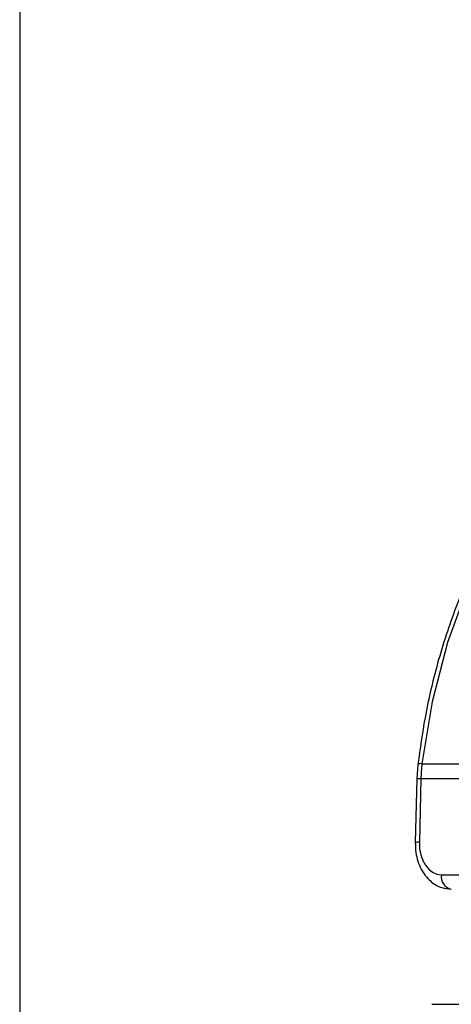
# Paper-space layout '3M DUO Wall Base Bracket' of a CAD drawing. Header units: millimetres. Extents: x 10 to 10067, y 20 to 7950.
# Tile 34 of 114: x 3631 to 3650, y 2810 to 2852. Entities that reach past the tile are written whole.
import ezdxf

# ---------------------------------------------------------------- set-up
doc = ezdxf.new("R2010")
doc.units = ezdxf.units.MM

psp = doc.layouts.new('3M DUO Wall Base Bracket')

# ---------------------------------------------------------------- linework, layer by layer
at = {"color": 8, "linetype": 'Continuous', "lineweight": 25}
psp.add_line((3631.216, 3851.899), (3631.216, 977.899), dxfattribs=at)
at = {"color": 7, "linetype": 'Continuous', "lineweight": 25}
for p, q in [((3648.58, 2820.327), (3650.999, 2820.327)), ((3648.402, 2820.298), (3648.358, 2819.669)), ((3648.358, 2819.669), (3648.29, 2816.926)), ((3648.533, 2819.675), (3648.466, 2816.932)), ((3651.144, 2819.675), (3648.533, 2819.675)), ((3649.421, 2815.532), (3666.913, 2815.532)), ((3649.008, 2809.931), (3668.241, 2809.931))]:
    psp.add_line(p, q, dxfattribs=at)
at = {"color": 7, "linetype": 'Continuous', "lineweight": 25, "flags": 128}
psp.add_lwpolyline([(3657.734, 2836.933), (3656.009, 2835.681), (3654.408, 2834.136), (3652.954, 2832.323), (3651.67, 2830.27), (3650.575, 2828.007), (3649.686, 2825.571), (3649.018, 2822.997), (3648.58, 2820.327)], dxfattribs=at)
at = {"color": 8, "linetype": 'Continuous', "lineweight": 25}
for centre, radius, start, end in [((3648.53, 2820.07), 0.261, 79.0374, 119.2482), ((3648.483, 2818.613), 1.063, 87.2544, 96.7454), ((3648.414, 2815.875), 1.058, 87.2196, 96.7609)]:
    psp.add_arc(centre, radius, start, end, dxfattribs=at)
at = {"color": 7, "linetype": 'Continuous', "lineweight": 25}
for centre, radius, start, end in [((3655.545, 2819.503), 7.014, 173.2556, 178.5928), ((3649.956, 2815.442), 0.543, 170.4634, 258.1913)]:
    psp.add_arc(centre, radius, start, end, dxfattribs=at)
psp.add_ellipse((3649.456, 2816.932), major_axis=(0.069, 1.399), ratio=0.706247, start_param=1.605618, end_param=3.176414, dxfattribs=at)
for points, knots in [([(3657.296, 2836.696), (3657.117, 2836.58), (3656.364, 2836.092), (3655.112, 2835.03), (3653.607, 2833.424), (3652.253, 2831.568), (3651.067, 2829.501), (3650.066, 2827.249), (3649.267, 2824.845), (3648.71, 2822.514), (3648.496, 2820.973), (3648.402, 2820.298)], [0, 0, 0, 0, 0.0385263, 0.1615684, 0.284864, 0.4084184, 0.5321308, 0.6559252, 0.7797454, 0.9035631, 1, 1, 1, 1]), ([(3648.29, 2816.926), (3648.294, 2816.778), (3648.305, 2816.373), (3648.504, 2815.767), (3648.903, 2815.246), (3649.378, 2814.956), (3649.706, 2814.924), (3649.845, 2814.911)], [0, 0, 0, 0, 0.145725, 0.400686, 0.632994, 0.843546, 1, 1, 1, 1])]:
    psp.add_open_spline(points, degree=3, knots=knots, dxfattribs=at)

doc.saveas('drawing.dxf')
